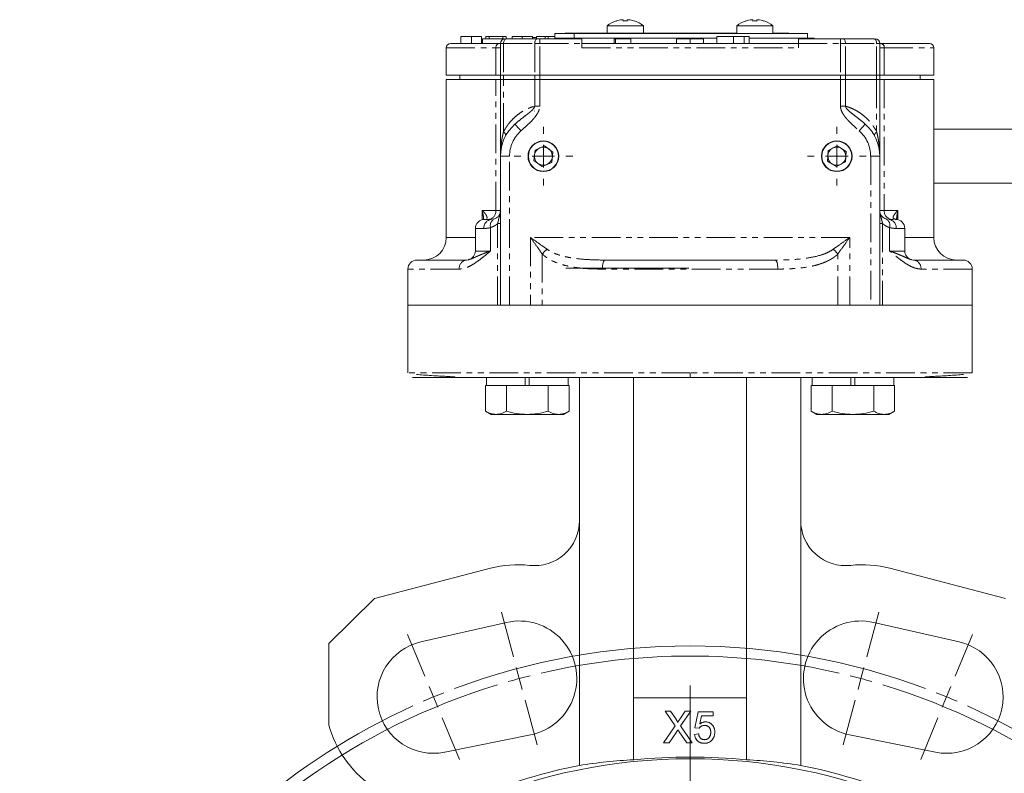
# Model space of a CAD drawing. Header units: millimetres. Extents: x 35 to 726, y 59 to 831.
# Tile 13 of 18: x 35 to 253, y 592 to 759. Entities that reach past the tile are written whole.
import ezdxf

# ---------------------------------------------------------------- set-up
doc = ezdxf.new("R2010")
doc.units = ezdxf.units.MM
doc.linetypes.add('PHANTOM', pattern=[12.7, 6.35, -1.27, 1.27, -1.27, 1.27, -1.27])

# ---------------------------------------------------------------- blocks, each defined once
blk = doc.blocks.new('SW_CENTERMARKSYMBOL_0')
at = {"color": 0, "linetype": 'Continuous', "lineweight": 0}
for p, q in [((0, 5), (0, 6.5)), ((0, 0), (0, 2.5)), ((-5, 0), (-6.5, 0)), ((0, 0), (-2.5, 0)), ((0, 0), (0, -2.5)), ((0, 0), (2.5, 0)), ((5, 0), (6.5, 0)), ((0, -5), (0, -6.5))]:
    blk.add_line(p, q, dxfattribs=at)
blk = doc.blocks.new('SW_CENTERMARKSYMBOL_1')
at = {"color": 0, "linetype": 'Continuous', "lineweight": 0}
for p, q in [((0, 5), (0, 6.5)), ((0, 0), (0, 2.5)), ((-5, 0), (-6.5, 0)), ((0, 0), (-2.5, 0)), ((0, 0), (0, -2.5)), ((0, 0), (2.5, 0)), ((5, 0), (6.5, 0)), ((0, -5), (0, -6.5))]:
    blk.add_line(p, q, dxfattribs=at)
blk = doc.blocks.new('SW_CENTERMARKSYMBOL_3')
at = {"color": 0, "linetype": 'Continuous', "lineweight": 0}
for p, q in [((17.68, 8.9), (15.03, 18.8)), ((95.97, 8.9), (98.63, 18.8)), ((-1.91, 4.62), (-5.74, 13.86)), ((115.57, 4.62), (119.4, 13.86)), ((18.98, 4.07), (18.33, 6.49)), ((94.68, 4.07), (95.33, 6.49)), ((0, 0), (-0.96, 2.31)), ((18.98, 4.07), (19.62, 1.66)), ((56.83, -132.2), (56.83, 2.5)), ((94.68, 4.07), (94.03, 1.66)), ((113.66, 0), (114.61, 2.31)), ((0, 0), (0.96, -2.31)), ((113.66, 0), (112.7, -2.31)), ((20.27, -0.76), (22.92, -10.66)), ((93.39, -0.76), (90.73, -10.66)), ((1.91, -4.62), (5.74, -13.86)), ((111.74, -4.62), (107.92, -13.86))]:
    blk.add_line(p, q, dxfattribs=at)
for radius, start, end in [(148.5, 69.4292, 110.5708), (146.25, 76.9588, 103.0412), (146.25, 104.0206, 105), (146.25, 75, 75.9794), (146.25, 106.9588, 253.0412), (146.25, 105, 105.9794), (146.25, 74.0206, 75), (146.25, 286.9588, 73.0412), (148.5, 112.5, 113.4646), (148.5, 111.5354, 112.5), (148.5, 67.5, 68.4646), (148.5, 66.5354, 67.5), (148.5, 114.4292, 245.5708), (148.5, 294.4292, 65.5708)]:
    blk.add_arc((56.83, -137.2), radius, start, end, dxfattribs=at)

msp = doc.modelspace()

# ---------------------------------------------------------------- linework, layer by layer
at = {"color": 7, "linetype": 'Continuous', "lineweight": 15}
for p, q in [((164.89, 757.44), (164.89, 755.81)), ((172.89, 757.44), (164.89, 757.44)), ((168.45, 758.76), (168.45, 758.48)), ((169.33, 758.48), (169.33, 758.76)), ((170.9, 758.48), (170.91, 758.49)), ((172.89, 755.81), (172.89, 757.44)), ((193.59, 757.44), (193.59, 755.71)), ((201.59, 757.44), (193.59, 757.44)), ((197.15, 758.76), (197.15, 758.48)), ((198.03, 758.48), (198.03, 758.76)), ((199.6, 758.48), (199.61, 758.49)), ((201.59, 755.71), (201.59, 757.44)), ((132.48, 755.01), (132.48, 753.51)), ((134.82, 755.01), (134.82, 753.51)), ((137.02, 753.51), (137.02, 755.01)), ((138.02, 754.51), (138.02, 755.01)), ((138.75, 755.01), (138.02, 755.01)), ((138.75, 755.01), (138.75, 754.51)), ((141.75, 755.01), (138.75, 755.01)), ((141.75, 754.51), (141.75, 755.01)), ((142.48, 755.01), (141.75, 755.01)), ((142.48, 755.01), (142.48, 754.51)), ((143.84, 754.51), (143.84, 755.01)), ((146.08, 754.51), (146.08, 755.01)), ((148.3, 754.51), (148.3, 755.01)), ((149.21, 754.83), (148.3, 754.83)), ((149.21, 754.51), (149.21, 755.01)), ((151.11, 755.01), (149.21, 755.01)), ((151.11, 754.51), (151.11, 755.01)), ((151.84, 755.01), (151.11, 755.01)), ((151.84, 755.01), (151.84, 754.51)), ((153.25, 755.01), (151.84, 755.01)), ((153.25, 754.71), (153.25, 755.71)), ((153.25, 755.71), (157.57, 755.71)), ((153.25, 754.71), (155.88, 754.71)), ((153.75, 754.51), (153.75, 754.71)), ((155.55, 755.81), (155.55, 755.71)), ((155.55, 755.81), (161.45, 755.81)), ((155.74, 754.71), (155.74, 754.51)), ((182.97, 754.71), (155.88, 754.71)), ((209.24, 755.71), (157.57, 755.71)), ((157.57, 755.71), (157.57, 754.71)), ((161.45, 755.71), (161.45, 755.81)), ((161.45, 755.81), (183.15, 755.81)), ((189.09, 754.71), (182.97, 754.71)), ((185.74, 755.81), (183.15, 755.81)), ((185.74, 755.71), (185.74, 755.81)), ((185.74, 755.81), (190.3, 755.81)), ((189.15, 753.51), (189.15, 755.01)), ((190.3, 755.71), (190.3, 755.81)), ((190.3, 755.81), (190.97, 755.81)), ((190.97, 755.81), (190.97, 755.71)), ((193.59, 755.81), (190.97, 755.81)), ((192.83, 753.51), (192.83, 755.01)), ((195.23, 755.01), (195.23, 753.51)), ((210.74, 754.71), (196.24, 754.71)), ((196.33, 753.51), (196.33, 755.01)), ((201.95, 755.81), (201.59, 755.81)), ((201.95, 755.71), (201.95, 755.81)), ((202.03, 755.81), (201.95, 755.81)), ((202.03, 755.71), (202.03, 755.81)), ((205.09, 755.81), (202.03, 755.81)), ((205.09, 755.81), (205.09, 755.71)), ((209.24, 754.71), (209.24, 755.71)), ((210.74, 754.51), (210.74, 754.71)), ((129.24, 752.51), (129.24, 746.51)), ((137.24, 754.51), (137.24, 753.51)), ((137.24, 754.51), (142.07, 754.51)), ((141.02, 753.51), (141.24, 753.51)), ((141.24, 753.51), (141.24, 746.51)), ((149.93, 754.51), (159.24, 754.51)), ((159.24, 753.51), (159.24, 754.51)), ((159.24, 752.51), (159.24, 753.51)), ((159.24, 753.51), (207.24, 753.51)), ((166.42, 754.51), (166.42, 753.51)), ((166.42, 754.51), (166.74, 754.51)), ((166.74, 753.51), (166.74, 754.51)), ((166.74, 754.51), (170.12, 754.51)), ((170.12, 754.51), (170.12, 753.51)), ((180.24, 753.51), (180.24, 754.51)), ((180.24, 754.51), (183.24, 754.51)), ((183.24, 754.51), (183.24, 753.51)), ((183.24, 754.51), (186.24, 754.51)), ((186.24, 754.51), (186.24, 753.51)), ((207.24, 754.51), (207.24, 753.51)), ((207.24, 754.51), (216.56, 754.51)), ((207.24, 752.51), (207.24, 753.51)), ((225.24, 746.51), (225.24, 753.51)), ((225.24, 753.51), (225.46, 753.51)), ((237.24, 746.51), (237.24, 752.51)), ((129.24, 746.51), (140.22, 746.51)), ((132.24, 746.51), (132.24, 745.51)), ((141.24, 746.51), (140.22, 746.51)), ((141.24, 746.51), (141.92, 746.51)), ((141.24, 746.51), (141.24, 745.51)), ((141.92, 746.51), (148.82, 746.51)), ((148.82, 746.51), (149.93, 746.51)), ((216.56, 746.51), (149.93, 746.51)), ((216.56, 746.51), (217.66, 746.51)), ((217.66, 746.51), (224.56, 746.51)), ((224.56, 746.51), (225.24, 746.51)), ((226.26, 746.51), (225.24, 746.51)), ((225.24, 745.51), (225.24, 746.51)), ((226.26, 746.51), (237.24, 746.51)), ((234.24, 745.51), (234.24, 746.51)), ((129.24, 745.51), (129.24, 710.51)), ((129.24, 745.51), (140.22, 745.51)), ((140.22, 745.51), (141.24, 745.51)), ((141.24, 745.51), (141.24, 728.51)), ((141.92, 745.51), (141.24, 745.51)), ((141.92, 745.51), (148.82, 745.51)), ((148.82, 745.51), (149.93, 745.51)), ((149.93, 745.51), (216.56, 745.51)), ((216.56, 745.51), (217.66, 745.51)), ((217.66, 745.51), (224.56, 745.51)), ((224.56, 745.51), (225.24, 745.51)), ((225.24, 728.51), (225.24, 745.51)), ((225.24, 745.51), (226.26, 745.51)), ((226.26, 745.51), (237.24, 745.51)), ((237.24, 710.51), (237.24, 745.51)), ((148.74, 738.56), (148.78, 738.51)), ((329.24, 734.51), (237.24, 734.51)), ((151.01, 730.81), (148.89, 729.89)), ((152.86, 729.43), (151.01, 730.81)), ((215.83, 730.82), (213.79, 729.75)), ((217.79, 729.59), (215.83, 730.82)), ((141.24, 728.51), (141.24, 695.51)), ((148.89, 729.89), (148.62, 727.6)), ((152.6, 727.14), (152.86, 729.43)), ((213.79, 729.75), (213.7, 727.44)), ((217.7, 727.28), (217.79, 729.59)), ((225.24, 695.51), (225.24, 728.51)), ((148.62, 727.6), (150.48, 726.22)), ((150.48, 726.22), (152.6, 727.14)), ((213.7, 727.44), (215.65, 726.21)), ((215.65, 726.21), (217.7, 727.28)), ((237.24, 722.51), (329.24, 722.51)), ((141.14, 715.78), (141.2, 716.24)), ((139.85, 714.61), (139.58, 714.57)), ((226.9, 714.57), (226.63, 714.61)), ((228.12, 714.51), (227.24, 714.51)), ((228.75, 714.51), (228.75, 714.51)), ((135.68, 712.51), (135.68, 707.51)), ((230.8, 707.51), (230.8, 712.51)), ((134.21, 705.59), (133.45, 705.48)), ((134.2, 705.63), (134.07, 705.6)), ((232.74, 705.51), (232.3, 705.59)), ((120.74, 703.51), (120.74, 695.51)), ((155.74, 703.71), (182.97, 703.71)), ((245.74, 695.51), (245.74, 703.51)), ((120.74, 695.51), (120.74, 680.51)), ((120.74, 695.51), (140.61, 695.51)), ((141.24, 695.51), (140.61, 695.51)), ((143.24, 695.51), (141.24, 695.51)), ((147.89, 695.51), (143.24, 695.51)), ((150.51, 695.51), (147.89, 695.51)), ((150.51, 695.51), (215.98, 695.51)), ((218.6, 695.51), (215.98, 695.51)), ((223.24, 695.51), (218.6, 695.51)), ((225.24, 695.51), (223.24, 695.51)), ((225.88, 695.51), (225.24, 695.51)), ((225.88, 695.51), (245.74, 695.51)), ((245.74, 680.51), (245.74, 695.51)), ((138.13, 679.51), (138.13, 677.71)), ((146.73, 679.51), (146.73, 677.71)), ((147.63, 677.71), (147.63, 679.51)), ((156.23, 677.71), (156.23, 679.51)), ((158.74, 647.79), (158.74, 679.51)), ((170.74, 679.51), (170.74, 608.51)), ((195.74, 608.51), (195.74, 679.51)), ((207.74, 679.51), (207.74, 647.79)), ((210.25, 679.51), (210.25, 677.71)), ((218.85, 679.51), (218.85, 677.71)), ((219.75, 677.71), (219.75, 679.51)), ((228.35, 677.71), (228.35, 679.51)), ((137.94, 677.71), (137.94, 672.03)), ((137.94, 677.71), (138.14, 677.71)), ((142.37, 677.71), (138.14, 677.71)), ((142.37, 677.71), (142.56, 677.71)), ((142.56, 677.71), (142.56, 672.03)), ((142.56, 677.71), (142.95, 677.71)), ((146.73, 677.71), (142.95, 677.71)), ((146.73, 677.71), (147.63, 677.71)), ((151.41, 677.71), (147.63, 677.71)), ((151.41, 677.71), (151.8, 677.71)), ((151.8, 677.71), (151.8, 672.03)), ((151.8, 677.71), (151.99, 677.71)), ((156.22, 677.71), (151.99, 677.71)), ((156.22, 677.71), (156.42, 677.71)), ((156.42, 677.71), (156.42, 672.03)), ((210.07, 677.71), (210.07, 672.03)), ((210.07, 677.71), (210.26, 677.71)), ((214.49, 677.71), (210.26, 677.71)), ((214.49, 677.71), (214.69, 677.71)), ((214.69, 677.71), (214.69, 672.03)), ((214.69, 677.71), (215.07, 677.71)), ((218.85, 677.71), (215.07, 677.71)), ((218.85, 677.71), (219.75, 677.71)), ((223.54, 677.71), (219.75, 677.71)), ((223.54, 677.71), (223.92, 677.71)), ((223.92, 677.71), (223.92, 672.03)), ((223.92, 677.71), (224.12, 677.71)), ((228.35, 677.71), (224.12, 677.71)), ((228.35, 677.71), (228.54, 677.71)), ((228.54, 677.71), (228.54, 672.03)), ((137.94, 672.03), (139.18, 671.31)), ((155.18, 671.31), (156.42, 672.03)), ((210.07, 672.03), (211.3, 671.31)), ((227.3, 671.31), (228.54, 672.03)), ((139.18, 671.31), (140.25, 671.31)), ((147.18, 671.31), (140.25, 671.31)), ((147.18, 671.31), (154.11, 671.31)), ((154.11, 671.31), (155.18, 671.31)), ((211.3, 671.31), (212.38, 671.31)), ((219.3, 671.31), (212.38, 671.31)), ((219.3, 671.31), (226.23, 671.31)), ((226.23, 671.31), (227.3, 671.31)), ((158.74, 593.53), (158.74, 647.79)), ((207.74, 647.79), (207.74, 593.53)), ((139, 637.21), (113.37, 630.51)), ((253.11, 630.51), (227.48, 637.21)), ((113.37, 630.51), (103.24, 620.51)), ((123.63, 620.9), (142.56, 625.21)), ((223.93, 625.21), (242.85, 620.9)), ((103.24, 620.51), (103.24, 602.46)), ((170.74, 608.51), (170.74, 594.75)), ((195.74, 608.51), (170.74, 608.51)), ((195.74, 594.75), (195.74, 608.51)), ((177.72, 605.51), (178.91, 605.51)), ((179.95, 602.28), (177.72, 605.51)), ((178.91, 605.51), (180.13, 603.74)), ((180.95, 603.74), (182.17, 605.51)), ((183.37, 605.51), (181.15, 602.27)), ((182.17, 605.51), (183.37, 605.51)), ((184.32, 601.83), (185.04, 605.42)), ((185.04, 605.42), (188.36, 605.42)), ((185.77, 604.53), (185.41, 602.71)), ((188.36, 604.53), (185.77, 604.53)), ((188.36, 605.42), (188.36, 604.53)), ((177.36, 598.51), (179.95, 602.28)), ((181.15, 602.27), (183.73, 598.51)), ((147.9, 600.28), (128.88, 596.46)), ((180.22, 600.92), (178.57, 598.51)), ((182.54, 598.51), (180.84, 600.99)), ((184.23, 600.4), (185.13, 600.49)), ((185.22, 601.75), (184.32, 601.83)), ((237.61, 596.46), (218.58, 600.28)), ((178.57, 598.51), (177.36, 598.51)), ((183.73, 598.51), (182.54, 598.51))]:
    msp.add_line(p, q, dxfattribs=at)
at = {"color": 8, "linetype": 'PHANTOM', "lineweight": 0}
for p, q in [((183.15, 755.81), (183.15, 755.71)), ((129.24, 752.51), (140.22, 752.51)), ((140.22, 752.51), (141.24, 752.51)), ((140.22, 746.51), (140.22, 752.51)), ((141.24, 753.51), (141.92, 753.51)), ((141.92, 753.51), (148.82, 753.51)), ((141.92, 753.51), (141.92, 746.51)), ((149.93, 753.51), (148.82, 753.51)), ((148.82, 753.51), (148.82, 746.51)), ((149.93, 754.51), (149.93, 753.51)), ((149.93, 746.51), (149.93, 753.51)), ((149.93, 753.51), (159.24, 753.51)), ((159.24, 752.51), (207.24, 752.51)), ((207.24, 753.51), (216.56, 753.51)), ((216.56, 753.51), (216.56, 754.51)), ((217.66, 753.51), (216.56, 753.51)), ((216.56, 753.51), (216.56, 746.51)), ((217.66, 746.51), (217.66, 753.51)), ((217.66, 753.51), (224.56, 753.51)), ((224.56, 746.51), (224.56, 753.51)), ((224.56, 753.51), (225.24, 753.51)), ((225.24, 752.51), (226.26, 752.51)), ((226.26, 752.51), (226.26, 746.51)), ((226.26, 752.51), (237.24, 752.51)), ((141.92, 746.51), (141.92, 745.51)), ((148.82, 746.51), (148.82, 745.51)), ((149.93, 745.51), (149.93, 746.51)), ((216.56, 746.51), (216.56, 745.51)), ((217.66, 746.51), (217.66, 745.51)), ((224.56, 746.51), (224.56, 745.51)), ((140.22, 716.51), (140.22, 745.51)), ((141.92, 733.93), (141.92, 745.51)), ((148.82, 745.51), (148.82, 739.61)), ((149.93, 739.61), (149.93, 745.51)), ((216.56, 745.51), (216.56, 739.61)), ((217.66, 739.61), (217.66, 745.51)), ((224.56, 745.51), (224.56, 733.93)), ((226.26, 745.51), (226.26, 716.51)), ((148.82, 739.61), (149.93, 739.61)), ((217.66, 739.61), (216.56, 739.61)), ((143.24, 728.51), (141.24, 728.51)), ((143.24, 695.51), (143.24, 728.51)), ((223.24, 728.51), (223.24, 695.51)), ((225.24, 728.51), (223.24, 728.51)), ((137.2, 716.51), (140.22, 716.51)), ((137.2, 714.46), (137.2, 716.51)), ((141.24, 716.51), (140.22, 716.51)), ((226.26, 716.51), (225.24, 716.51)), ((226.26, 716.51), (229.29, 716.51)), ((229.29, 716.51), (229.29, 714.46)), ((140.61, 695.51), (140.61, 713.59)), ((225.24, 713.59), (225.88, 713.59)), ((225.88, 713.59), (225.88, 695.51)), ((137.57, 712.51), (135.68, 712.51)), ((139.05, 712.7), (139.05, 707.51)), ((227.44, 707.51), (227.44, 712.7)), ((230.8, 712.51), (228.91, 712.51)), ((129.24, 710.51), (135.68, 710.51)), ((218.6, 710.51), (147.89, 710.51)), ((147.89, 710.51), (147.89, 695.51)), ((218.6, 695.51), (218.6, 710.51)), ((230.8, 710.51), (237.24, 710.51)), ((135.68, 707.51), (139.05, 707.51)), ((150.51, 706.85), (150.51, 695.51)), ((215.98, 695.51), (215.98, 706.85)), ((227.44, 707.51), (230.8, 707.51)), ((132.1, 703.51), (120.74, 703.51)), ((202.68, 703.51), (163.8, 703.51)), ((245.74, 703.51), (234.38, 703.51)), ((183.24, 680.51), (120.74, 680.51)), ((245.74, 680.51), (183.24, 680.51))]:
    msp.add_line(p, q, dxfattribs=at)
at = {"color": 8, "linetype": 'PHANTOM', "lineweight": 0, "flags": 128}
for points in [[(142.58, 754.51), (142.45, 754.5), (142.33, 754.44), (142.21, 754.35), (142.11, 754.22), (142.03, 754.07), (141.97, 753.9), (141.93, 753.71), (141.92, 753.51)], [(148.82, 753.51), (148.83, 753.71), (148.87, 753.9), (148.92, 754.07), (148.99, 754.22), (149.07, 754.35), (149.16, 754.44), (149.27, 754.5), (149.37, 754.51)], [(217.11, 754.51), (217.22, 754.5), (217.32, 754.44), (217.42, 754.35), (217.5, 754.22), (217.57, 754.07), (217.62, 753.9), (217.65, 753.71), (217.66, 753.51)], [(223.9, 754.51), (224.03, 754.5), (224.16, 754.44), (224.27, 754.35), (224.37, 754.22), (224.45, 754.07), (224.51, 753.9), (224.55, 753.71), (224.56, 753.51)], [(145.77, 734.13), (145.51, 734.42), (145.26, 734.7), (145.03, 734.96), (144.83, 735.19), (144.67, 735.37), (144.54, 735.51), (144.47, 735.6), (144.44, 735.63)], [(222.04, 735.63), (222.02, 735.6), (221.94, 735.51), (221.82, 735.37), (221.65, 735.19), (221.45, 734.96), (221.22, 734.7), (220.97, 734.42), (220.71, 734.13)], [(141.92, 733.93), (142.05, 733.79), (142.17, 733.66), (142.26, 733.53), (142.33, 733.4), (142.38, 733.28), (142.4, 733.17), (142.39, 733.08), (142.36, 732.99)], [(224.56, 733.93), (224.43, 733.79), (224.31, 733.66), (224.22, 733.53), (224.15, 733.4), (224.11, 733.28), (224.09, 733.17), (224.09, 733.08), (224.12, 732.99)], [(163.8, 703.51), (163.82, 703.9), (163.85, 704.28), (163.91, 704.63), (163.99, 704.93), (164.08, 705.18), (164.19, 705.36), (164.31, 705.48), (164.43, 705.51)], [(202.68, 703.51), (202.67, 703.9), (202.63, 704.28), (202.57, 704.63), (202.5, 704.93), (202.4, 705.18), (202.29, 705.36), (202.18, 705.48), (202.06, 705.51)]]:
    msp.add_lwpolyline(points, dxfattribs=at)
at = {"color": 7, "linetype": 'Continuous', "lineweight": 15}
for centre, radius in [((150.74, 728.51), 3.4), ((150.74, 728.51), 3.32), ((215.74, 728.51), 3.4), ((215.74, 728.51), 3.32), ((183.24, 471.51), 123.5)]:
    msp.add_circle(centre, radius, dxfattribs=at)
for centre, radius, start, end in [((168.89, 752.31), 6.5, 108.0864, 127.9799), ((168.89, 752.31), 6.5, 52.0201, 71.9138), ((197.59, 752.31), 6.5, 108.0864, 127.9799), ((197.59, 752.31), 6.5, 52.0201, 71.9138), ((130.24, 752.51), 1, 90, 180), ((142.24, 753.51), 1, 90, 180), ((224.24, 753.51), 1, 0, 90), ((236.24, 752.51), 1, 0, 90), ((150.74, 728.51), 9.5, 131.5311, 180), ((215.74, 728.51), 9.5, 0, 48.4689), ((150.74, 728.51), 2, 173.4456, 233.4456), ((150.74, 728.51), 2, 113.4456, 173.4456), ((150.74, 728.51), 2, 53.4456, 113.4456), ((150.74, 728.51), 2, 353.4456, 53.4456), ((215.74, 728.51), 2, 117.7792, 177.7792), ((215.74, 728.51), 2, 177.7792, 237.7792), ((215.74, 728.51), 2, 57.7792, 117.7792), ((215.74, 728.51), 2, 357.7792, 57.7792), ((150.74, 728.51), 2, 233.4456, 293.4456), ((150.74, 728.51), 2, 293.4456, 353.4456), ((215.74, 728.51), 2, 237.7792, 297.7792), ((215.74, 728.51), 2, 297.7792, 357.7792), ((137.68, 712.51), 2, 90, 180), ((228.8, 712.51), 2, 0, 90), ((124.24, 710.51), 5, 270, 0), ((242.24, 710.51), 5, 180, 270), ((133.68, 707.51), 2, 285.3245, 0), ((232.8, 707.51), 2, 180, 255.3965), ((122.74, 703.51), 2, 90, 180), ((243.74, 703.51), 2, 0, 90), ((148.74, 647.79), 10, 263.7935, 360), ((217.74, 647.79), 10, 180, 276.2065), ((145.07, 613.99), 24, 83.7935, 104.6385), ((221.42, 613.99), 24, 75.3615, 96.2065), ((145.39, 612.78), 12.75, 281.3688, 102.845), ((221.09, 612.78), 12.75, 77.155, 258.6312), ((126.41, 608.71), 12.5, 102.845, 281.3688), ((240.07, 608.71), 12.5, 258.6312, 77.155), ((126.41, 608.71), 24, 195.0985, 234.7336), ((183.24, 471.51), 124.46, 101.3532, 123.0442), ((183.24, 471.51), 123.87, 84.2082, 95.7918), ((183.24, 471.51), 124.46, 56.9558, 78.6468)]:
    msp.add_arc(centre, radius, start, end, dxfattribs=at)
at = {"color": 8, "linetype": 'PHANTOM', "lineweight": 0}
for centre, radius, start, end in [((141.14, 752.61), 0.916, 97.1931, 185.7256), ((225.35, 752.61), 0.916, 354.2744, 82.8069), ((138.4, 716.33), 1.83, 277.1931, 5.7246), ((228.08, 716.33), 1.83, 174.2754, 262.8069), ((139.42, 712.67), 1.86, 95.5805, 184.6599), ((140.6, 713.17), 1.62, 117.4432, 196.7766), ((225.89, 713.17), 1.62, 343.2236, 62.5569), ((227.06, 712.67), 1.86, 355.3401, 84.4195), ((228.01, 713.45), 1.3, 49.3562, 78.6313), ((154.41, 703.99), 4.84, 126.1977, 143.8023), ((212.07, 703.99), 4.84, 36.1977, 53.8023), ((133.94, 703.68), 1.85, 96.2823, 185.1371), ((232.54, 703.68), 1.85, 354.8629, 83.7177)]:
    msp.add_arc(centre, radius, start, end, dxfattribs=at)
at = {"color": 7, "linetype": 'Continuous', "lineweight": 15}
for centre, start_param, end_param in [((177.62, 471.51), 1.626442, 1.724103), ((188.87, 471.51), 1.417489, 1.51515)]:
    msp.add_ellipse(centre, major_axis=(123.6, 0), ratio=0.998964, start_param=start_param, end_param=end_param, dxfattribs=at)
for points, knots in [([(166.88, 758.49), (166.88, 758.49), (166.87, 758.5), (166.88, 758.49), (166.88, 758.48)], [0, 0, 0, 0, 0.0080424, 1, 1, 1, 1]), ([(168.15, 758.76), (168.23, 758.77), (168.31, 758.77), (168.42, 758.77), (168.45, 758.77), (168.45, 758.76)], [0, 0, 0, 0, 0.5, 0.5, 1, 1, 1, 1]), ([(169.33, 758.76), (169.33, 758.77), (169.36, 758.77), (169.47, 758.77), (169.55, 758.77), (169.63, 758.76)], [0, 0, 0, 0, 0.5, 0.5, 1, 1, 1, 1]), ([(195.58, 758.49), (195.58, 758.49), (195.58, 758.5), (195.58, 758.49), (195.59, 758.48)], [0, 0, 0, 0, 0.0080424, 1, 1, 1, 1]), ([(196.85, 758.76), (196.93, 758.77), (197.01, 758.77), (197.12, 758.77), (197.15, 758.77), (197.15, 758.76)], [0, 0, 0, 0, 0.5, 0.5, 1, 1, 1, 1]), ([(198.03, 758.76), (198.03, 758.77), (198.07, 758.77), (198.18, 758.77), (198.25, 758.77), (198.33, 758.76)], [0, 0, 0, 0, 0.5, 0.5, 1, 1, 1, 1]), ([(134.82, 755.01), (134.47, 755.01), (133.89, 755.01), (133.19, 755.01), (132.76, 755.01), (132.52, 755.01), (132.49, 755.01), (132.48, 755.01)], [0, 0, 0, 0, 0.276669, 0.461729, 0.646642, 0.834382, 1, 1, 1, 1]), ([(137.02, 755.01), (137, 755.01), (136.95, 755.01), (136.54, 755.01), (135.96, 755.01), (135.37, 755.01), (134.99, 755.01), (134.82, 755.01)], [0, 0, 0, 0, 0.225168, 0.459637, 0.661419, 0.845854, 1, 1, 1, 1]), ([(146.08, 755.01), (145.73, 755.01), (145.19, 755.01), (144.55, 755.01), (144.13, 755.01), (143.88, 755.01), (143.86, 755.01), (143.84, 755.01)], [0, 0, 0, 0, 0.236344, 0.36877, 0.501499, 0.701822, 1, 1, 1, 1]), ([(148.3, 755.01), (148.29, 755.01), (148.27, 755.01), (148.05, 755.01), (147.57, 755.01), (147.04, 755.01), (146.52, 755.01), (146.2, 755.01), (146.08, 755.01)], [0, 0, 0, 0, 0.245992, 0.494128, 0.634523, 0.775029, 0.916872, 1, 1, 1, 1]), ([(192.83, 755.01), (192.14, 755.01), (191.11, 755.01), (189.97, 755.01), (189.38, 755.01), (189.16, 755.01), (189.15, 755.01), (189.15, 755.01)], [0, 0, 0, 0, 0.3991782, 0.5840761, 0.7693862, 0.9446442, 1, 1, 1, 1]), ([(195.23, 755.01), (195.04, 755.01), (194.66, 755.01), (193.86, 755.01), (193.24, 755.01), (192.83, 755.01)], [0, 0, 0, 0, 0.270841, 0.523155, 1, 1, 1, 1]), ([(196.33, 755.01), (196.3, 755.01), (196.24, 755.01), (195.76, 755.01), (195.38, 755.01), (195.23, 755.01)], [0, 0, 0, 0, 0.395413, 0.778916, 1, 1, 1, 1]), ([(130.24, 753.51), (130.24, 753.51), (130.24, 753.51), (130.26, 753.51), (130.29, 753.51), (130.32, 753.51), (130.37, 753.51), (130.43, 753.51), (130.49, 753.51), (130.57, 753.51), (130.66, 753.51), (130.76, 753.51), (130.87, 753.51), (131.18, 753.51), (131.84, 753.51), (133.09, 753.51), (134.66, 753.51), (136.11, 753.51), (137.25, 753.51), (137.94, 753.51), (138.67, 753.51), (139.42, 753.51), (140.2, 753.51), (140.75, 753.51), (141.02, 753.51)], [0, 0, 0, 0, 0.021586, 0.043151, 0.064699, 0.086236, 0.107764, 0.129289, 0.150814, 0.172343, 0.193882, 0.215433, 0.237002, 0.258593, 0.38605, 0.513523, 0.637537, 0.761566, 0.801343, 0.841069, 0.880772, 0.920477, 0.960211, 1, 1, 1, 1]), ([(142.58, 754.51), (142.78, 754.51), (143.17, 754.51), (143.76, 754.51), (144.36, 754.51), (144.97, 754.51), (145.58, 754.51), (146.2, 754.51), (146.82, 754.51), (147.45, 754.51), (148.08, 754.51), (148.73, 754.51), (149.16, 754.51), (149.37, 754.51)], [0, 0, 0, 0, 0.091018, 0.181971, 0.272873, 0.363738, 0.454582, 0.545418, 0.636262, 0.727127, 0.818029, 0.908982, 1, 1, 1, 1]), ([(217.11, 754.51), (217.33, 754.51), (217.76, 754.51), (218.4, 754.51), (219.03, 754.51), (219.66, 754.51), (220.29, 754.51), (220.91, 754.51), (221.52, 754.51), (222.12, 754.51), (222.72, 754.51), (223.32, 754.51), (223.71, 754.51), (223.9, 754.51)], [0, 0, 0, 0, 0.091018, 0.181971, 0.272873, 0.363738, 0.454582, 0.545418, 0.636262, 0.727127, 0.818029, 0.908982, 1, 1, 1, 1]), ([(225.46, 753.51), (225.61, 753.51), (225.89, 753.51), (226.31, 753.51), (226.72, 753.51), (227.12, 753.51), (227.52, 753.51), (227.91, 753.51), (228.29, 753.51), (228.66, 753.51), (229.02, 753.51), (229.37, 753.51), (229.72, 753.51), (230.63, 753.51), (231.98, 753.51), (233.53, 753.51), (234.74, 753.51), (235.42, 753.51), (235.77, 753.51), (235.94, 753.51), (236.08, 753.51), (236.17, 753.51), (236.23, 753.51), (236.24, 753.51), (236.24, 753.51)], [0, 0, 0, 0, 0.020734, 0.041448, 0.062148, 0.082836, 0.103516, 0.124193, 0.144869, 0.165549, 0.186236, 0.206934, 0.227647, 0.248378, 0.374183, 0.500003, 0.625807, 0.751627, 0.793066, 0.834448, 0.875802, 0.917159, 0.958548, 1, 1, 1, 1]), ([(141.24, 716.51), (141.24, 716.39), (141.23, 716.27), (141.19, 716.04), (141.16, 715.92), (141.03, 715.6), (140.92, 715.4), (140.65, 715.08), (140.5, 714.95), (140.18, 714.74), (140.02, 714.66), (139.85, 714.61)], [0, 0, 0, 0, 0.125, 0.125, 0.25, 0.25, 0.5, 0.5, 0.75, 0.75, 1, 1, 1, 1]), ([(141.23, 716.26), (141.23, 716.23), (141.22, 716.16), (141.2, 716.1), (141.2, 716.07)], [0, 0, 0, 0, 0.501682, 1, 1, 1, 1]), ([(141.21, 715.94), (141.22, 716.01), (141.24, 716.15), (141.24, 716.29), (141.24, 716.36)], [0, 0, 0, 0, 0.526293, 1, 1, 1, 1]), ([(226.63, 714.61), (226.46, 714.66), (226.3, 714.74), (225.98, 714.95), (225.83, 715.08), (225.63, 715.32), (225.57, 715.41), (225.46, 715.6), (225.41, 715.7), (225.33, 715.92), (225.3, 716.04), (225.25, 716.27), (225.24, 716.39), (225.24, 716.51)], [0, 0, 0, 0, 0.25, 0.25, 0.5, 0.5, 0.625, 0.625, 0.75, 0.75, 0.875, 0.875, 1, 1, 1, 1]), ([(137.76, 714.51), (137.76, 714.51), (137.77, 714.51), (138.22, 714.51), (138.91, 714.51), (139.24, 714.51)], [0, 0, 0, 0, 0.100243, 0.555686, 1, 1, 1, 1]), ([(183.24, 679.51), (180.36, 679.51), (177.27, 679.51), (170.71, 679.51), (167.24, 679.51), (161.84, 679.51), (160, 679.51), (156.3, 679.51), (154.43, 679.51), (150.68, 679.51), (148.81, 679.51), (145.11, 679.51), (143.28, 679.51), (139.73, 679.51), (138, 679.51), (134.71, 679.51), (133.15, 679.51), (130.26, 679.51), (128.93, 679.51), (126.57, 679.51), (125.53, 679.51), (123.81, 679.51), (123.13, 679.51), (122.16, 679.51), (121.86, 679.51), (121.68, 679.51), (121.8, 679.51), (122.42, 679.51), (122.94, 679.51), (123.63, 679.51)], [0, 0, 0, 0, 0.125, 0.125, 0.25, 0.25, 0.3125, 0.3125, 0.375, 0.375, 0.4375, 0.4375, 0.5, 0.5, 0.5625, 0.5625, 0.625, 0.625, 0.6875, 0.6875, 0.75, 0.75, 0.8125, 0.8125, 0.875, 0.875, 0.9375, 0.9375, 1, 1, 1, 1]), ([(122.67, 680.17), (122.9, 680.15), (123.53, 680.08), (124.99, 679.98), (126.77, 679.86), (128.37, 679.77), (129.61, 679.71), (130.42, 679.66), (130.88, 679.63), (131.09, 679.6), (131.13, 679.6), (131.15, 679.59), (131.16, 679.59), (131.16, 679.59), (131.16, 679.59), (131.17, 679.59), (131.17, 679.59), (131.17, 679.58), (131.17, 679.58), (131.17, 679.58), (131.17, 679.58), (131.17, 679.58)], [0, 0, 0, 0, 0.14374, 0.3926497, 0.6071839, 0.7807588, 0.8804557, 0.9513211, 0.9909229, 0.9956718, 0.9972611, 0.9983409, 0.9987067, 0.9988542, 0.9989842, 0.9991046, 0.9992255, 0.9993564, 0.9995052, 0.9998757, 1, 1, 1, 1]), ([(242.85, 679.51), (243.55, 679.51), (244.06, 679.51), (244.69, 679.51), (244.8, 679.51), (244.62, 679.51), (244.33, 679.51), (243.35, 679.51), (242.67, 679.51), (240.95, 679.51), (239.92, 679.51), (237.55, 679.51), (236.22, 679.51), (233.33, 679.51), (231.77, 679.51), (228.48, 679.51), (226.76, 679.51), (223.2, 679.51), (221.38, 679.51), (217.68, 679.51), (215.8, 679.51), (212.06, 679.51), (210.19, 679.51), (206.48, 679.51), (204.65, 679.51), (199.24, 679.51), (195.77, 679.51), (189.21, 679.51), (186.12, 679.51), (183.24, 679.51)], [0, 0, 0, 0, 0.0625, 0.0625, 0.125, 0.125, 0.1875, 0.1875, 0.25, 0.25, 0.3125, 0.3125, 0.375, 0.375, 0.4375, 0.4375, 0.5, 0.5, 0.5625, 0.5625, 0.625, 0.625, 0.6875, 0.6875, 0.75, 0.75, 0.875, 0.875, 1, 1, 1, 1]), ([(235.31, 679.58), (235.31, 679.58), (235.31, 679.58), (235.31, 679.58), (235.32, 679.58), (235.32, 679.59), (235.32, 679.59), (235.32, 679.59), (235.32, 679.59), (235.33, 679.59), (235.34, 679.59), (235.35, 679.6), (235.39, 679.6), (235.6, 679.63), (236.07, 679.66), (236.88, 679.71), (238.11, 679.77), (239.71, 679.86), (241.5, 679.98), (242.94, 680.08), (243.57, 680.15), (243.8, 680.17)], [0, 0, 0, 0, 0.000125, 0.000497, 0.000646, 0.000778, 0.000899, 0.00102, 0.00115, 0.001298, 0.001666, 0.00275, 0.004346, 0.009114, 0.048875, 0.120026, 0.220124, 0.394398, 0.609796, 0.859709, 1, 1, 1, 1]), ([(140.25, 671.31), (140.06, 671.31), (139.86, 671.33), (139.47, 671.4), (139.28, 671.45), (138.7, 671.63), (138.32, 671.81), (137.94, 672.03)], [0, 0, 0, 0, 0.25, 0.25, 0.5, 0.5, 1, 1, 1, 1]), ([(142.56, 672.03), (142.18, 671.81), (141.8, 671.63), (141.03, 671.38), (140.64, 671.31), (140.25, 671.31)], [0, 0, 0, 0, 0.5, 0.5, 1, 1, 1, 1]), ([(147.18, 671.31), (146.79, 671.31), (146.39, 671.33), (145.61, 671.4), (145.22, 671.45), (144.06, 671.63), (143.31, 671.81), (142.56, 672.03)], [0, 0, 0, 0, 0.25, 0.25, 0.5, 0.5, 1, 1, 1, 1]), ([(151.8, 672.03), (151.05, 671.81), (150.28, 671.63), (148.74, 671.38), (147.96, 671.31), (147.18, 671.31)], [0, 0, 0, 0, 0.5, 0.5, 1, 1, 1, 1]), ([(154.11, 671.31), (153.91, 671.31), (153.71, 671.33), (153.33, 671.4), (153.13, 671.45), (152.56, 671.63), (152.18, 671.81), (151.8, 672.03)], [0, 0, 0, 0, 0.25, 0.25, 0.5, 0.5, 1, 1, 1, 1]), ([(156.42, 672.03), (156.04, 671.81), (155.66, 671.63), (154.89, 671.38), (154.5, 671.31), (154.11, 671.31)], [0, 0, 0, 0, 0.5, 0.5, 1, 1, 1, 1]), ([(212.38, 671.31), (212.18, 671.31), (211.98, 671.33), (211.59, 671.4), (211.4, 671.45), (210.82, 671.63), (210.44, 671.81), (210.07, 672.03)], [0, 0, 0, 0, 0.25, 0.25, 0.5, 0.5, 1, 1, 1, 1]), ([(214.69, 672.03), (214.31, 671.81), (213.93, 671.63), (213.16, 671.38), (212.77, 671.31), (212.38, 671.31)], [0, 0, 0, 0, 0.5, 0.5, 1, 1, 1, 1]), ([(219.3, 671.31), (218.91, 671.31), (218.52, 671.33), (217.73, 671.4), (217.34, 671.45), (216.19, 671.63), (215.43, 671.81), (214.69, 672.03)], [0, 0, 0, 0, 0.25, 0.25, 0.5, 0.5, 1, 1, 1, 1]), ([(223.92, 672.03), (223.17, 671.81), (222.4, 671.63), (220.86, 671.38), (220.09, 671.31), (219.3, 671.31)], [0, 0, 0, 0, 0.5, 0.5, 1, 1, 1, 1]), ([(226.23, 671.31), (226.04, 671.31), (225.84, 671.33), (225.45, 671.4), (225.26, 671.45), (224.68, 671.63), (224.3, 671.81), (223.92, 672.03)], [0, 0, 0, 0, 0.25, 0.25, 0.5, 0.5, 1, 1, 1, 1]), ([(228.54, 672.03), (228.16, 671.81), (227.78, 671.63), (227.01, 671.38), (226.63, 671.31), (226.23, 671.31)], [0, 0, 0, 0, 0.5, 0.5, 1, 1, 1, 1]), ([(180.13, 603.74), (180.16, 603.7), (180.22, 603.61), (180.29, 603.5), (180.36, 603.39), (180.41, 603.3), (180.45, 603.22), (180.48, 603.16), (180.49, 603.11), (180.49, 603.09), (180.49, 603.07)], [0, 0, 0, 0, 0.209538, 0.393206, 0.554151, 0.689382, 0.80228, 0.889952, 0.956059, 1, 1, 1, 1]), ([(180.49, 603.07), (180.52, 603.12), (180.59, 603.21), (180.69, 603.37), (180.82, 603.55), (180.9, 603.67), (180.95, 603.74)], [0, 0, 0, 0, 0.195959, 0.429465, 0.696675, 1, 1, 1, 1]), ([(186.41, 602.37), (186.34, 602.37), (186.21, 602.37), (186.02, 602.33), (185.84, 602.28), (185.69, 602.2), (185.55, 602.11), (185.42, 602), (185.31, 601.88), (185.25, 601.79), (185.22, 601.75)], [0, 0, 0, 0, 0.14786, 0.283561, 0.412369, 0.534236, 0.652692, 0.768663, 0.883652, 1, 1, 1, 1]), ([(185.41, 602.71), (185.46, 602.75), (185.56, 602.82), (185.71, 602.92), (185.87, 603), (186.02, 603.07), (186.18, 603.12), (186.34, 603.15), (186.5, 603.18), (186.61, 603.18), (186.66, 603.18)], [0, 0, 0, 0, 0.136729, 0.268515, 0.395529, 0.52, 0.640496, 0.761236, 0.880107, 1, 1, 1, 1]), ([(187.82, 600.86), (187.82, 600.92), (187.82, 601.03), (187.8, 601.19), (187.77, 601.34), (187.73, 601.49), (187.68, 601.62), (187.62, 601.75), (187.55, 601.86), (187.47, 601.97), (187.37, 602.07), (187.27, 602.15), (187.15, 602.22), (187.02, 602.28), (186.89, 602.32), (186.74, 602.35), (186.58, 602.37), (186.47, 602.37), (186.41, 602.37)], [0, 0, 0, 0, 0.072866, 0.141887, 0.207453, 0.270438, 0.331641, 0.390108, 0.448069, 0.505503, 0.562488, 0.619084, 0.676416, 0.735452, 0.796241, 0.860406, 0.928305, 1, 1, 1, 1]), ([(186.66, 603.18), (186.73, 603.18), (186.87, 603.18), (187.08, 603.15), (187.27, 603.09), (187.46, 603.03), (187.64, 602.94), (187.81, 602.83), (187.97, 602.7), (188.12, 602.55), (188.26, 602.38), (188.39, 602.21), (188.49, 602.02), (188.57, 601.82), (188.64, 601.61), (188.68, 601.39), (188.71, 601.16), (188.71, 601), (188.72, 600.92)], [0, 0, 0, 0, 0.061997, 0.122088, 0.181375, 0.239508, 0.297836, 0.35688, 0.417282, 0.47964, 0.5425, 0.604962, 0.666991, 0.730216, 0.794173, 0.860458, 0.928578, 1, 1, 1, 1]), ([(180.55, 601.4), (180.52, 601.35), (180.45, 601.26), (180.36, 601.12), (180.28, 601.02), (180.24, 600.95), (180.22, 600.92)], [0, 0, 0, 0, 0.326889, 0.601754, 0.825221, 1, 1, 1, 1]), ([(180.84, 600.99), (180.79, 601.06), (180.69, 601.2), (180.6, 601.34), (180.55, 601.4)], [0, 0, 0, 0, 0.505782, 1, 1, 1, 1]), ([(186.4, 598.42), (186.33, 598.43), (186.18, 598.43), (185.97, 598.46), (185.76, 598.5), (185.57, 598.56), (185.38, 598.63), (185.21, 598.73), (185.04, 598.84), (184.89, 598.96), (184.76, 599.1), (184.63, 599.26), (184.52, 599.42), (184.43, 599.59), (184.36, 599.78), (184.3, 599.98), (184.25, 600.18), (184.24, 600.33), (184.23, 600.4)], [0, 0, 0, 0, 0.069298, 0.135561, 0.199671, 0.261716, 0.322662, 0.382907, 0.443032, 0.503501, 0.563724, 0.62398, 0.683629, 0.743848, 0.805192, 0.867649, 0.932778, 1, 1, 1, 1]), ([(185.13, 600.49), (185.14, 600.44), (185.15, 600.34), (185.19, 600.2), (185.23, 600.07), (185.28, 599.94), (185.33, 599.83), (185.4, 599.72), (185.47, 599.63), (185.55, 599.55), (185.63, 599.47), (185.72, 599.41), (185.82, 599.35), (185.93, 599.31), (186.04, 599.28), (186.16, 599.25), (186.28, 599.24), (186.37, 599.23), (186.41, 599.23)], [0, 0, 0, 0, 0.077361, 0.15048, 0.219977, 0.286681, 0.349678, 0.41068, 0.469427, 0.526756, 0.583142, 0.638824, 0.695263, 0.752696, 0.810849, 0.871356, 0.934436, 1, 1, 1, 1]), ([(186.41, 599.23), (186.46, 599.23), (186.57, 599.24), (186.72, 599.26), (186.86, 599.29), (187, 599.34), (187.12, 599.4), (187.24, 599.48), (187.35, 599.57), (187.45, 599.68), (187.53, 599.79), (187.61, 599.92), (187.67, 600.05), (187.73, 600.2), (187.77, 600.35), (187.8, 600.51), (187.82, 600.68), (187.82, 600.8), (187.82, 600.86)], [0, 0, 0, 0, 0.065801, 0.128677, 0.188676, 0.247598, 0.304849, 0.361786, 0.419523, 0.478682, 0.53877, 0.598799, 0.660184, 0.722952, 0.787993, 0.855404, 0.926153, 1, 1, 1, 1]), ([(188.72, 600.92), (188.71, 600.84), (188.71, 600.68), (188.69, 600.46), (188.64, 600.24), (188.59, 600.03), (188.51, 599.83), (188.42, 599.64), (188.31, 599.45), (188.22, 599.33), (188.18, 599.27)], [0, 0, 0, 0, 0.132462, 0.26165, 0.387547, 0.510782, 0.632675, 0.75466, 0.876523, 1, 1, 1, 1]), ([(188.18, 599.27), (188.13, 599.21), (188.02, 599.07), (187.83, 598.9), (187.63, 598.75), (187.41, 598.63), (187.18, 598.54), (186.93, 598.47), (186.67, 598.43), (186.5, 598.43), (186.4, 598.42)], [0, 0, 0, 0, 0.127893, 0.251579, 0.372793, 0.492778, 0.61359, 0.737809, 0.86618, 1, 1, 1, 1])]:
    msp.add_open_spline(points, degree=3, knots=knots, dxfattribs=at)
for points in [[(168.15, 758.76), (167.72, 758.71), (167.3, 758.62), (166.88, 758.48)], [(168.45, 758.48), (168.74, 758.5), (169.04, 758.5), (169.33, 758.48)], [(169.63, 758.76), (170.06, 758.71), (170.49, 758.62), (170.9, 758.48)], [(196.85, 758.76), (196.42, 758.71), (196, 758.62), (195.59, 758.48)], [(197.15, 758.48), (197.45, 758.5), (197.74, 758.5), (198.03, 758.48)], [(198.33, 758.76), (198.76, 758.71), (199.19, 758.62), (199.6, 758.48)], [(149.93, 754.51), (149.73, 754.51), (149.54, 754.51), (149.37, 754.51)], [(217.11, 754.51), (216.95, 754.51), (216.75, 754.51), (216.56, 754.51)], [(133.74, 705.51), (126.58, 705.51), (122.74, 705.51), (122.74, 705.51)], [(202.06, 705.51), (189.83, 705.51), (176.65, 705.51), (164.43, 705.51)], [(243.74, 705.51), (243.74, 705.51), (239.9, 705.51), (232.74, 705.51)]]:
    msp.add_open_spline(points, degree=3, dxfattribs=at)
at = {"color": 8, "linetype": 'PHANTOM', "lineweight": 0}
for points, knots in [([(141.92, 733.93), (141.97, 734.02), (142.06, 734.2), (142.21, 734.46), (142.36, 734.71), (142.52, 734.96), (142.69, 735.21), (142.86, 735.46), (143.04, 735.7), (143.41, 736.16), (144, 736.81), (144.85, 737.57), (145.76, 738.24), (146.57, 738.71), (147.24, 739.04), (147.76, 739.26), (148.29, 739.45), (148.64, 739.56), (148.82, 739.61)], [0, 0, 0, 0, 0.030498, 0.061147, 0.091971, 0.122993, 0.154234, 0.185717, 0.217463, 0.249493, 0.373351, 0.499579, 0.623788, 0.748955, 0.811872, 0.874611, 0.937283, 1, 1, 1, 1]), ([(148.82, 739.61), (148.8, 739.45), (148.72, 739.3), (148.49, 738.98), (148.35, 738.82), (148.02, 738.5), (147.84, 738.35), (147.46, 738.03), (147.26, 737.88), (146.64, 737.4), (146.2, 737.07), (145.32, 736.38), (144.88, 736.01), (144.44, 735.63)], [0, 0, 0, 0, 0.125, 0.125, 0.25, 0.25, 0.375, 0.375, 0.5, 0.5, 0.75, 0.75, 1, 1, 1, 1]), ([(145.77, 734.13), (146.21, 734.52), (146.65, 734.91), (147.51, 735.71), (147.93, 736.11), (148.52, 736.76), (148.72, 736.98), (149.08, 737.45), (149.25, 737.69), (149.55, 738.2), (149.68, 738.46), (149.87, 739.02), (149.93, 739.31), (149.93, 739.61)], [0, 0, 0, 0, 0.25, 0.25, 0.5, 0.5, 0.625, 0.625, 0.75, 0.75, 0.875, 0.875, 1, 1, 1, 1]), ([(216.56, 739.61), (216.56, 739.31), (216.62, 739.02), (216.8, 738.46), (216.94, 738.19), (217.24, 737.69), (217.41, 737.45), (217.76, 736.99), (217.96, 736.76), (218.55, 736.12), (218.97, 735.71), (219.84, 734.91), (220.27, 734.52), (220.71, 734.13)], [0, 0, 0, 0, 0.125, 0.125, 0.25, 0.25, 0.375, 0.375, 0.5, 0.5, 0.75, 0.75, 1, 1, 1, 1]), ([(217.66, 739.61), (217.76, 739.58), (217.97, 739.52), (218.27, 739.42), (218.57, 739.31), (218.87, 739.2), (219.16, 739.07), (219.45, 738.93), (219.98, 738.67), (220.72, 738.24), (221.63, 737.57), (222.48, 736.81), (223.14, 736.09), (223.62, 735.46), (223.96, 734.97), (224.28, 734.46), (224.47, 734.11), (224.56, 733.93)], [0, 0, 0, 0, 0.035784, 0.071538, 0.107283, 0.14304, 0.17883, 0.214673, 0.25059, 0.376028, 0.500516, 0.626571, 0.750273, 0.81411, 0.876892, 0.938795, 1, 1, 1, 1]), ([(222.04, 735.63), (221.6, 736.01), (221.16, 736.38), (220.28, 737.07), (219.84, 737.4), (219.02, 738.04), (218.63, 738.34), (218.14, 738.82), (217.99, 738.98), (217.77, 739.29), (217.69, 739.45), (217.66, 739.61)], [0, 0, 0, 0, 0.25, 0.25, 0.5, 0.5, 0.75, 0.75, 0.875, 0.875, 1, 1, 1, 1]), ([(141.24, 728.51), (141.24, 728.68), (141.24, 729.01), (141.26, 729.47), (141.28, 729.9), (141.31, 730.29), (141.34, 730.64), (141.37, 730.95), (141.42, 731.4), (141.5, 731.98), (141.63, 732.68), (141.76, 733.33), (141.87, 733.73), (141.92, 733.93)], [0, 0, 0, 0, 0.092703, 0.178335, 0.256896, 0.328385, 0.392803, 0.450151, 0.500427, 0.640618, 0.770601, 0.89039, 1, 1, 1, 1]), ([(224.56, 733.93), (224.6, 733.8), (224.67, 733.54), (224.76, 733.13), (224.85, 732.69), (224.94, 732.23), (225.01, 731.74), (225.09, 731.18), (225.16, 730.47), (225.23, 729.56), (225.24, 728.89), (225.24, 728.51)], [0, 0, 0, 0, 0.071945, 0.148413, 0.229408, 0.314935, 0.404997, 0.499599, 0.627901, 0.794701, 1, 1, 1, 1]), ([(138.22, 714.73), (138.28, 714.83), (138.28, 714.95), (138.22, 715.15), (138.2, 715.22), (138.13, 715.37), (138.09, 715.45), (137.94, 715.68), (137.82, 715.85), (137.53, 716.18), (137.37, 716.34), (137.2, 716.51)], [0, 0, 0, 0, 0.25, 0.25, 0.375, 0.375, 0.5, 0.5, 0.75, 0.75, 1, 1, 1, 1]), ([(137.2, 716.51), (137.35, 715.88), (137.51, 715.21), (137.48, 714.57), (137.48, 714.54)], [0, 0, 0, 0, 0.947575, 1, 1, 1, 1]), ([(140.61, 713.59), (140.62, 713.65), (140.65, 713.78), (140.7, 713.96), (140.74, 714.12), (140.78, 714.28), (140.81, 714.42), (140.84, 714.55), (140.87, 714.68), (140.9, 714.78), (140.92, 714.88), (140.95, 714.97), (140.98, 715.1), (141.01, 715.25), (141.06, 715.43), (141.1, 715.6), (141.13, 715.72), (141.14, 715.78)], [0, 0, 0, 0, 0.087854, 0.1696026, 0.2453909, 0.3154145, 0.3799412, 0.4393043, 0.4936965, 0.5433171, 0.5883732, 0.6290718, 0.6656131, 0.7586173, 0.8326756, 0.9220968, 1, 1, 1, 1]), ([(225.24, 716.51), (225.24, 716.48), (225.24, 716.42), (225.25, 716.33), (225.26, 716.24), (225.28, 716.12), (225.3, 715.96), (225.35, 715.74), (225.42, 715.44), (225.5, 715.11), (225.6, 714.73), (225.69, 714.34), (225.79, 713.94), (225.85, 713.7), (225.88, 713.59)], [0, 0, 0, 0, 0.029305, 0.059546, 0.091467, 0.125809, 0.182189, 0.251214, 0.357314, 0.501631, 0.589233, 0.751235, 0.887771, 1, 1, 1, 1]), ([(229.29, 716.51), (229.11, 716.34), (228.95, 716.18), (228.67, 715.85), (228.54, 715.68), (228.4, 715.45), (228.36, 715.37), (228.29, 715.22), (228.26, 715.15), (228.21, 714.95), (228.21, 714.83), (228.26, 714.73)], [0, 0, 0, 0, 0.25, 0.25, 0.5, 0.5, 0.625, 0.625, 0.75, 0.75, 1, 1, 1, 1]), ([(229, 714.53), (229, 714.57), (228.98, 715.2), (229.14, 715.88), (229.29, 716.51)], [0, 0, 0, 0, 0.059645, 1, 1, 1, 1]), ([(140.61, 713.59), (140.56, 713.55), (140.46, 713.47), (140.32, 713.35), (140.17, 713.24), (140.01, 713.14), (139.82, 713.03), (139.59, 712.91), (139.32, 712.8), (139.14, 712.74), (139.05, 712.7)], [0, 0, 0, 0, 0.097326, 0.195876, 0.295821, 0.397324, 0.500542, 0.663904, 0.830221, 1, 1, 1, 1]), ([(141.24, 713.59), (141.24, 713.59), (141.19, 713.59), (140.97, 713.59), (140.81, 713.59), (140.61, 713.59)], [0, 0, 0, 0, 0.5, 0.5, 1, 1, 1, 1]), ([(227.44, 712.7), (227.38, 712.72), (227.27, 712.76), (227.11, 712.82), (226.95, 712.89), (226.79, 712.96), (226.6, 713.07), (226.37, 713.2), (226.12, 713.38), (225.96, 713.52), (225.88, 713.59)], [0, 0, 0, 0, 0.102278, 0.203243, 0.303001, 0.401663, 0.499341, 0.670444, 0.837077, 1, 1, 1, 1]), ([(228.26, 714.73), (228.3, 714.65), (228.33, 714.6), (228.37, 714.53), (228.38, 714.51), (228.37, 714.51)], [0, 0, 0, 0, 0.5, 0.5, 1, 1, 1, 1]), ([(139.05, 712.7), (139, 712.69), (138.89, 712.66), (138.73, 712.63), (138.58, 712.6), (138.42, 712.58), (138.2, 712.55), (137.91, 712.52), (137.69, 712.52), (137.57, 712.51)], [0, 0, 0, 0, 0.096384, 0.194537, 0.294508, 0.396346, 0.500095, 0.739942, 1, 1, 1, 1]), ([(228.91, 712.51), (228.86, 712.51), (228.74, 712.52), (228.57, 712.52), (228.39, 712.54), (228.19, 712.56), (227.96, 712.59), (227.7, 712.64), (227.52, 712.68), (227.44, 712.7)], [0, 0, 0, 0, 0.132581, 0.260071, 0.382513, 0.499952, 0.671779, 0.838388, 1, 1, 1, 1]), ([(151.55, 707.9), (151.01, 708.29), (150.41, 708.71), (149.17, 709.6), (148.53, 710.05), (147.89, 710.51)], [0, 0, 0, 0, 0.5, 0.5, 1, 1, 1, 1]), ([(147.89, 710.51), (148.35, 709.87), (148.81, 709.23), (149.69, 707.99), (150.11, 707.4), (150.51, 706.85)], [0, 0, 0, 0, 0.5, 0.5, 1, 1, 1, 1]), ([(218.6, 710.51), (217.95, 710.05), (217.31, 709.6), (216.07, 708.71), (215.48, 708.29), (214.93, 707.9)], [0, 0, 0, 0, 0.5, 0.5, 1, 1, 1, 1]), ([(215.98, 706.85), (216.37, 707.4), (216.79, 707.99), (217.68, 709.23), (218.14, 709.87), (218.6, 710.51)], [0, 0, 0, 0, 0.5, 0.5, 1, 1, 1, 1]), ([(139.05, 707.51), (138.87, 707.37), (138.58, 707.13), (137.99, 706.65), (137.27, 706.06), (136.4, 705.39), (135.52, 704.78), (134.67, 704.27), (133.97, 703.93), (133.45, 703.75), (133.1, 703.64), (132.76, 703.57), (132.43, 703.52), (132.21, 703.52), (132.1, 703.51)], [0, 0, 0, 0, 0.0730778, 0.1252273, 0.2504236, 0.3826202, 0.5005629, 0.6301914, 0.7505977, 0.8031367, 0.8542369, 0.9040036, 0.9525504, 1, 1, 1, 1]), ([(139.05, 707.51), (138.69, 707.38), (138.06, 707.16), (137.22, 706.83), (136.5, 706.53), (135.59, 706.14), (134.81, 705.75), (134.35, 705.66), (134.2, 705.63)], [0, 0, 0, 0, 0.166588, 0.285231, 0.436689, 0.570338, 0.855157, 1, 1, 1, 1]), ([(163.8, 703.51), (163.59, 703.51), (163.16, 703.52), (162.54, 703.53), (161.93, 703.54), (161.34, 703.56), (160.77, 703.59), (159.78, 703.65), (158.43, 703.78), (156.67, 704.05), (155.01, 704.44), (153.75, 704.87), (152.92, 705.23), (152.45, 705.46), (152.01, 705.71), (151.59, 705.97), (151.2, 706.25), (150.84, 706.54), (150.62, 706.75), (150.51, 706.85)], [0, 0, 0, 0, 0.044505, 0.087832, 0.129987, 0.170973, 0.210795, 0.24946, 0.378915, 0.498368, 0.629331, 0.748722, 0.788604, 0.827032, 0.864073, 0.899802, 0.934302, 0.967667, 1, 1, 1, 1]), ([(164.43, 705.51), (163.25, 705.51), (162.08, 705.54), (159.8, 705.66), (158.67, 705.75), (157.02, 705.98), (156.47, 706.08), (155.39, 706.3), (154.87, 706.44), (153.85, 706.75), (153.36, 706.93), (152.41, 707.36), (151.96, 707.61), (151.55, 707.9)], [0, 0, 0, 0, 0.25, 0.25, 0.5, 0.5, 0.625, 0.625, 0.75, 0.75, 0.875, 0.875, 1, 1, 1, 1]), ([(214.93, 707.9), (214.52, 707.6), (214.08, 707.36), (213.14, 706.93), (212.65, 706.75), (211.11, 706.28), (210.04, 706.07), (207.84, 705.75), (206.71, 705.66), (204.4, 705.54), (203.24, 705.51), (202.06, 705.51)], [0, 0, 0, 0, 0.125, 0.125, 0.25, 0.25, 0.5, 0.5, 0.75, 0.75, 1, 1, 1, 1]), ([(215.98, 706.85), (215.91, 706.79), (215.79, 706.67), (215.59, 706.49), (215.38, 706.32), (215.16, 706.16), (214.93, 706), (214.69, 705.85), (214.45, 705.7), (214.19, 705.55), (213.93, 705.41), (213.65, 705.28), (213.37, 705.14), (212.67, 704.85), (211.49, 704.44), (209.83, 704.05), (208.08, 703.78), (206.53, 703.64), (205.14, 703.56), (203.94, 703.52), (203.11, 703.52), (202.68, 703.51)], [0, 0, 0, 0, 0.018686, 0.037707, 0.057082, 0.076834, 0.096981, 0.117541, 0.13853, 0.159966, 0.181863, 0.204235, 0.227095, 0.250456, 0.369385, 0.499815, 0.619738, 0.749758, 0.828476, 0.911877, 1, 1, 1, 1]), ([(232.3, 705.59), (232.26, 705.6), (232.01, 705.64), (231.48, 705.88), (230.69, 706.22), (229.78, 706.62), (228.73, 707.05), (227.89, 707.35), (227.44, 707.51)], [0, 0, 0, 0, 0.044496, 0.234655, 0.430367, 0.612301, 0.788798, 1, 1, 1, 1]), ([(234.38, 703.51), (234.32, 703.52), (234.2, 703.52), (234.02, 703.53), (233.84, 703.55), (233.65, 703.59), (233.46, 703.63), (233.27, 703.68), (233.07, 703.74), (232.87, 703.8), (232.46, 703.96), (231.81, 704.27), (230.96, 704.78), (230.08, 705.39), (229.21, 706.06), (228.49, 706.65), (227.91, 707.13), (227.61, 707.37), (227.44, 707.51)], [0, 0, 0, 0, 0.0262343, 0.0527899, 0.0796888, 0.1069521, 0.1346003, 0.1626527, 0.191128, 0.2200443, 0.2494183, 0.36982, 0.4994523, 0.6173902, 0.7495907, 0.8747832, 0.9269475, 1, 1, 1, 1]), ([(183.24, 680.51), (183.24, 680.4), (183.24, 680.27), (183.24, 680.02), (183.24, 679.9), (183.24, 679.71), (183.24, 679.63), (183.24, 679.54), (183.24, 679.51), (183.24, 679.51)], [0, 0, 0, 0, 0.25, 0.25, 0.5, 0.5, 0.75, 0.75, 1, 1, 1, 1])]:
    msp.add_open_spline(points, degree=3, knots=knots, dxfattribs=at)
for points in [[(143.24, 728.51), (143.24, 730.66), (144.16, 732.71), (145.77, 734.13)], [(220.71, 734.13), (222.32, 732.71), (223.24, 730.66), (223.24, 728.51)]]:
    msp.add_open_spline(points, degree=3, dxfattribs=at)

# ---------------------------------------------------------------- block references
at = {"color": 7, "linetype": 'Continuous', "lineweight": 0}
for name, p in [('SW_CENTERMARKSYMBOL_1', (150.74, 728.51)), ('SW_CENTERMARKSYMBOL_0', (215.74, 728.51)), ('SW_CENTERMARKSYMBOL_3', (126.41, 608.71))]:
    msp.add_blockref(name, p, dxfattribs=at)

doc.saveas('drawing.dxf')
